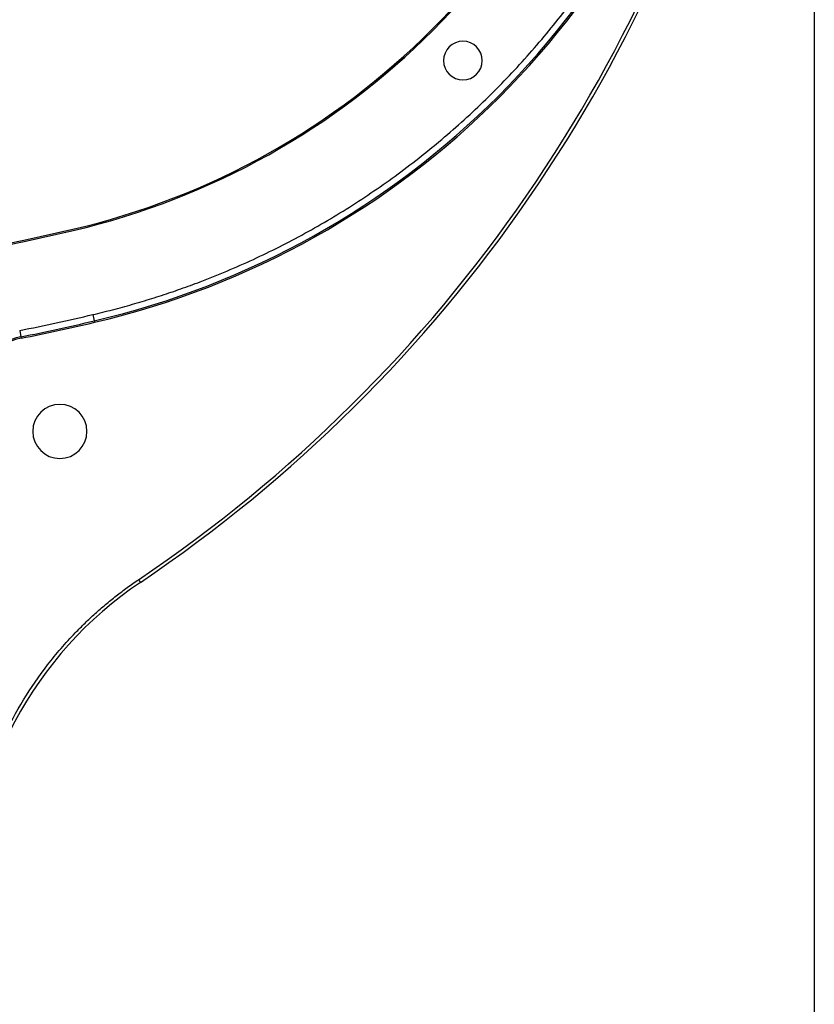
# Model space of a CAD drawing. Header units: millimetres. Extents: x 32 to 1365, y 32 to 1048.
# Tile 12 of 27: x 542 to 666, y 382 to 534. Entities that reach past the tile are written whole.
import ezdxf

# ---------------------------------------------------------------- set-up
doc = ezdxf.new("R2010")
doc.units = ezdxf.units.MM
doc.header["$LTSCALE"] = 5
doc.layers.add('DIMENSIONS', color=140, linetype='Continuous', lineweight=25)
doc.styles.add('SLDTEXTSTYLE0', font='TXT', dxfattribs={"width": 0.7})
doc.dimstyles.new('SLDDIMSTYLE1', dxfattribs={"dimtxt": 10.790039, "dimasz": 16.51, "dimexe": 0, "dimexo": 0.0625, "dimgap": 2.69751, "dimtad": 0, "dimtih": 1, "dimtoh": 1, "dimlfac": 0.5, "dimrnd": 1e-09, "dimzin": 12, "dimdsep": 46, "dimtxsty": 'SLDTEXTSTYLE0', "dimsah": 1, "dimcen": 0.09, "dimadec": 0, "dimazin": 3, "dimtfac": 1, "dimtofl": 0, "dimtmove": 0, "dimatfit": 3, "dimfxl": 0, "dimfrac": 2, "dimtolj": 1, "dimtzin": 12, "dimarcsym": 0})

# ---------------------------------------------------------------- blocks, each defined once
blk = doc.blocks.new('_D_2')
at = {"layer": 'DIMENSIONS'}
for p, q in [((665.64, 622.78), (665.64, 305.76)), ((534.57, 387.57), (534.57, 305.76)), ((534.57, 321.63), (569.2, 321.63)), ((583.82, 321.63), (580.19, 321.63)), ((580.19, 321.63), (580.19, 304.49)), ((615.88, 321.63), (619.5, 321.63)), ((619.5, 321.63), (619.5, 304.49)), ((665.64, 321.63), (630.5, 321.63)), ((580.19, 304.49), (583.82, 304.49)), ((619.5, 304.49), (615.88, 304.49))]:
    blk.add_line(p, q, dxfattribs=at)
for points in [[(534.57, 321.63), (551.08, 319.09), (551.08, 324.17)], [(665.64, 321.63), (649.13, 324.17), (649.13, 319.09)]]:
    blk.add_solid(points, dxfattribs=at)
at = {"layer": 'DIMENSIONS', "char_height": 10.583, "attachment_point": 1, "style": 'SLDTEXTSTYLE0'}
for s, insert in [('65.5', (583.82, 337.69)), ('2.58', (583.82, 318.13))]:
    blk.add_mtext(s, dxfattribs=dict(at, insert=insert))

msp = doc.modelspace()

# ---------------------------------------------------------------- linework, layer by layer
for p, q in [((553.756, 488.59), (553.984, 487.617)), ((553.984, 487.617), (554.036, 487.396)), ((542.413, 486.124), (542.611, 485.144)), ((542.611, 485.144), (542.655, 484.921)), ((560.847, 447.494), (561.126, 447.079))]:
    msp.add_line(p, q)
for centre, radius, start, end in [((524.231, 614.888), 116.114, 283.15796, 346.84204), ((524.231, 614.888), 116.314, 283.15796, 346.84204), ((524.231, 614.888), 130.703, 283.15796, 346.84204), ((524.231, 614.888), 130.93, 283.15796, 346.84204), ((433.885, 636.009), 227.282, 303.95956, 346.84204), ((433.885, 636.009), 227.782, 303.95956, 346.84204), ((611.15, 527.969), 3, 0, 180), ((611.15, 527.969), 3, 180, 0), ((468.642, 852.677), 360.514, 256.84204, 283.15796), ((468.642, 852.677), 360.314, 256.84204, 283.15796), ((468.642, 852.677), 373.903, 281.37912, 283.15796), ((468.642, 852.677), 374.903, 281.37912, 283.15796), ((468.642, 852.677), 375.13, 281.37912, 283.15796), ((544.642, 475.049), 10.297, 101.37912, 168.08926), ((544.642, 475.049), 10.07, 101.37912, 180), ((548.642, 470.477), 4.2, 0, 180), ((548.642, 470.477), 4.2, 180, 0), ((594.642, 397.313), 60, 123.95956, 180)]:
    msp.add_arc(centre, radius, start, end)
for points, knots in [([(553.756, 488.59), (554.27, 488.712), (555.297, 488.956), (556.832, 489.346), (558.361, 489.753), (559.885, 490.178), (561.403, 490.622), (562.915, 491.085), (564.422, 491.566), (565.923, 492.065), (567.419, 492.583), (568.909, 493.12), (572.695, 494.535), (578.693, 497.059), (586.75, 501.128), (594.558, 505.778), (602.091, 511.019), (609.261, 516.799), (616.022, 523.097), (622.32, 529.858), (628.099, 537.027), (633.341, 544.561), (637.991, 552.368), (642.06, 560.426), (644.755, 566.829), (646.455, 571.448), (647.396, 574.193), (648.275, 576.956), (649.092, 579.739), (649.85, 582.54), (650.303, 584.422), (650.529, 585.363)], [0, 0, 0, 0, 0.0109907, 0.0219744, 0.0329525, 0.0439267, 0.0548988, 0.0658702, 0.0768427, 0.0878179, 0.0987975, 0.109783, 0.120776, 0.1829274, 0.2450932, 0.3084916, 0.3719045, 0.4359455, 0.5000009, 0.5640417, 0.6280972, 0.6914954, 0.7549086, 0.8170596, 0.8792257, 0.8993695, 0.9194939, 0.9396091, 0.9597251, 0.9798521, 1, 1, 1, 1]), ([(534.572, 404.515), (534.617, 404.87), (534.705, 405.579), (534.862, 406.639), (535.036, 407.695), (535.228, 408.746), (535.439, 409.793), (535.669, 410.836), (535.917, 411.875), (536.183, 412.91), (536.468, 413.94), (536.771, 414.966), (537.093, 415.988), (538.014, 418.742), (539.798, 423.14), (542.923, 428.93), (546.651, 434.352), (549.987, 438.215), (552.539, 440.778), (554.102, 442.239), (555.713, 443.643), (557.374, 444.988), (559.082, 446.279), (560.258, 447.089), (560.847, 447.494)], [0, 0, 0, 0, 0.0206518, 0.0412719, 0.0618667, 0.0824427, 0.1030063, 0.123564, 0.1441222, 0.1646874, 0.1852662, 0.2058648, 0.2264899, 0.2471477, 0.3735561, 0.5000047, 0.6264127, 0.7528616, 0.7941319, 0.835301, 0.8764206, 0.9175425, 0.9587184, 1, 1, 1, 1])]:
    msp.add_open_spline(points, degree=3, knots=knots)

# ---------------------------------------------------------------- dimensions: what is measured, and where the dimension line sits
at = {"layer": 'DIMENSIONS'}
dim = msp.add_linear_dim(base=(665.6423, 321.6343), p1=(534.5724, 393.9197), p2=(665.6423, 629.1308), dimstyle='SLDDIMSTYLE1', dxfattribs=at)
dim.commit()
dim.dimension.update_dxf_attribs({"geometry": '_D_2', "text_midpoint": (599.8493, 321.6343), "dimtype": 160})

doc.saveas('drawing.dxf')
